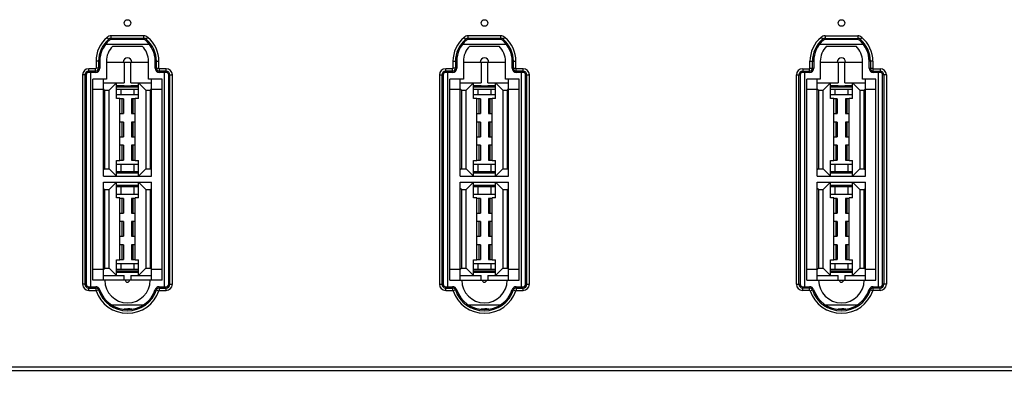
# Model space of a CAD drawing. Header units: millimetres. Extents: x 5740 to 7888, y -1457 to 417.
# Tile 3 of 120: x 5899 to 6017, y -1279 to -1236. Entities that reach past the tile are written whole.
import ezdxf

# ---------------------------------------------------------------- set-up
doc = ezdxf.new("R2010")
doc.units = ezdxf.units.MM
doc.header["$LTSCALE"] = 23.1
doc.header["$PDMODE"] = 3
doc.header["$PDSIZE"] = 0.31
doc.layers.get('0').update_dxf_attribs({"linetype": 'CONTINUOUS'})
doc.layers.get('Defpoints').update_dxf_attribs({"linetype": 'CONTINUOUS'})
doc.styles.get("Standard").update_dxf_attribs({"font": 'arial.ttf'})
doc.dimstyles.new('DIMSTYLE_2$0', dxfattribs={"dimtxt": 2.5, "dimasz": 3, "dimexe": 0.18, "dimexo": 0.0625, "dimgap": 0.09, "dimtad": 1, "dimdec": 0, "dimdsep": 46, "dimtxsty": 'Standard', "dimblk": '_FILLED', "dimcen": 0.09, "dimadec": 0, "dimazin": 0, "dimtp": 0.01, "dimtm": 0.01, "dimtfac": 1, "dimtdec": 0, "dimtofl": 0, "dimtmove": 0, "dimatfit": 3, "dimldrblk": '_FILLED', "dimfxl": 0, "dimtolj": 1, "dimarcsym": 0})

# ---------------------------------------------------------------- blocks, each defined once
blk = doc.blocks.new('_FILLED')
at = {"color": 0, "linetype": 'ByBlock'}
blk.add_solid([(0, 0), (-1, 0.2), (-1, -0.2)], dxfattribs=at)
blk = doc.blocks.new('*D566')
at = {"color": 0, "linetype": 'Continuous', "lineweight": -2}
for p, q in [((5888.17, -1273.92), (5888.17, -1383.35)), ((5919.17, -1319.92), (5919.17, -1383.35)), ((5888.17, -1380.85), (5819.11, -1380.85)), ((5914.17, -1380.85), (5893.17, -1380.85))]:
    blk.add_line(p, q, dxfattribs=at)
at = {"layer": 'Defpoints', "color": 0, "linetype": 'Continuous'}
for p in [(5888.17, -1272.92), (5919.17, -1318.92), (5888.17, -1380.85)]:
    blk.add_point(p, dxfattribs=at)
at = {"color": 0, "linetype": 'Continuous', "lineweight": -2, "xscale": 5, "yscale": 5, "zscale": 5, "rotation": 180}
blk.add_blockref('_FILLED', (5888.17, -1380.85), dxfattribs=at)
at = {"color": 0, "linetype": 'Continuous', "lineweight": -2, "xscale": 5, "yscale": 5, "zscale": 5}
blk.add_blockref('_FILLED', (5919.17, -1380.85), dxfattribs=at)
at = {"color": 0, "linetype": 'Continuous', "insert": (5839.46, -1374.68), "char_height": 7.5, "attachment_point": 5}
blk.add_mtext('\\A1;31(1.22)', dxfattribs=at)

msp = doc.modelspace()

# ---------------------------------------------------------------- linework, layer by layer
at = {"color": 0}
for p, q in [((5909.705, -1238.529), (5909.413, -1238.186)), ((5909.899, -1238.457), (5909.899, -1238.007)), ((5913.843, -1238.007), (5909.899, -1238.007)), ((5913.843, -1238.457), (5913.843, -1238.007)), ((5914.037, -1238.529), (5914.329, -1238.186)), ((5952.705, -1238.529), (5952.413, -1238.186)), ((5952.899, -1238.457), (5952.899, -1238.007)), ((5956.843, -1238.007), (5952.899, -1238.007)), ((5956.843, -1238.457), (5956.843, -1238.007)), ((5957.037, -1238.529), (5957.329, -1238.186)), ((5995.413, -1238.186), (5995.705, -1238.529)), ((5995.899, -1238.007), (5995.899, -1238.457)), ((5995.899, -1238.007), (5999.843, -1238.007)), ((5999.843, -1238.007), (5999.843, -1238.457)), ((6000.329, -1238.186), (6000.037, -1238.529)), ((5909.231, -1239.028), (5914.511, -1239.028)), ((5913.843, -1238.306), (5909.899, -1238.306)), ((5913.843, -1238.457), (5909.899, -1238.457)), ((5910.093, -1239.257), (5913.649, -1239.257)), ((5952.231, -1239.028), (5957.511, -1239.028)), ((5956.843, -1238.306), (5952.899, -1238.306)), ((5956.843, -1238.457), (5952.899, -1238.457)), ((5953.093, -1239.257), (5956.649, -1239.257)), ((5995.231, -1239.028), (6000.511, -1239.028)), ((5995.899, -1238.306), (5999.843, -1238.306)), ((5999.843, -1238.457), (5995.899, -1238.457)), ((5996.093, -1239.257), (5999.649, -1239.257)), ((5908.081, -1241.071), (5908.081, -1241.919)), ((5908.531, -1241.071), (5908.081, -1241.071)), ((5908.38, -1241.071), (5908.38, -1241.919)), ((5908.531, -1241.071), (5908.531, -1241.919)), ((5909.331, -1241.071), (5909.331, -1243.219)), ((5909.331, -1241.162), (5914.411, -1241.162)), ((5911.477, -1241.162), (5911.477, -1243.664)), ((5912.265, -1243.664), (5912.265, -1241.162)), ((5914.411, -1243.219), (5914.411, -1241.071)), ((5915.211, -1241.919), (5915.211, -1241.071)), ((5915.211, -1241.071), (5915.661, -1241.071)), ((5915.362, -1241.919), (5915.362, -1241.071)), ((5915.661, -1241.919), (5915.661, -1241.071)), ((5951.081, -1241.071), (5951.081, -1241.919)), ((5951.081, -1241.071), (5951.531, -1241.071)), ((5951.38, -1241.071), (5951.38, -1241.919)), ((5951.531, -1241.071), (5951.531, -1241.919)), ((5952.331, -1241.071), (5952.331, -1243.219)), ((5952.331, -1241.162), (5957.411, -1241.162)), ((5954.477, -1241.162), (5954.477, -1243.664)), ((5955.265, -1243.664), (5955.265, -1241.162)), ((5957.411, -1243.219), (5957.411, -1241.071)), ((5958.211, -1241.919), (5958.211, -1241.071)), ((5958.211, -1241.071), (5958.661, -1241.071)), ((5958.362, -1241.919), (5958.362, -1241.071)), ((5958.661, -1241.919), (5958.661, -1241.071)), ((5994.081, -1241.919), (5994.081, -1241.071)), ((5994.081, -1241.071), (5994.531, -1241.071)), ((5994.38, -1241.919), (5994.38, -1241.071)), ((5994.531, -1241.071), (5994.531, -1241.919)), ((5995.331, -1241.071), (5995.331, -1243.219)), ((5995.331, -1241.162), (6000.411, -1241.162)), ((5997.477, -1241.162), (5997.477, -1243.664)), ((5998.265, -1243.664), (5998.265, -1241.162)), ((6000.411, -1243.219), (6000.411, -1241.071)), ((6001.211, -1241.919), (6001.211, -1241.071)), ((6001.661, -1241.071), (6001.211, -1241.071)), ((6001.362, -1241.071), (6001.362, -1241.919)), ((6001.661, -1241.071), (6001.661, -1241.919)), ((5906.455, -1242.719), (5906.455, -1267.951)), ((5906.905, -1242.719), (5906.455, -1242.719)), ((5906.754, -1242.719), (5906.754, -1267.951)), ((5906.905, -1242.719), (5906.905, -1267.951)), ((5907.205, -1242.419), (5907.205, -1241.97)), ((5908.031, -1241.97), (5907.205, -1241.97)), ((5908.031, -1242.268), (5907.205, -1242.268)), ((5908.031, -1242.419), (5907.205, -1242.419)), ((5907.451, -1268.251), (5907.451, -1242.419)), ((5908.031, -1242.419), (5908.031, -1241.97)), ((5908.531, -1241.919), (5908.081, -1241.919)), ((5915.211, -1241.919), (5915.661, -1241.919)), ((5915.711, -1242.419), (5915.711, -1241.97)), ((5916.536, -1241.97), (5915.711, -1241.97)), ((5916.536, -1242.268), (5915.711, -1242.268)), ((5916.536, -1242.419), (5915.711, -1242.419)), ((5916.29, -1242.419), (5916.29, -1268.251)), ((5916.536, -1242.419), (5916.536, -1241.97)), ((5916.836, -1267.951), (5916.836, -1242.719)), ((5916.836, -1242.719), (5917.286, -1242.719)), ((5916.988, -1267.951), (5916.988, -1242.719)), ((5917.286, -1267.951), (5917.286, -1242.719)), ((5949.455, -1242.719), (5949.455, -1267.951)), ((5949.455, -1242.719), (5949.905, -1242.719)), ((5949.754, -1242.719), (5949.754, -1267.951)), ((5949.905, -1242.719), (5949.905, -1267.951)), ((5950.205, -1242.419), (5950.205, -1241.97)), ((5951.031, -1241.97), (5950.205, -1241.97)), ((5951.031, -1242.268), (5950.205, -1242.268)), ((5951.031, -1242.419), (5950.205, -1242.419)), ((5950.451, -1268.251), (5950.451, -1242.419)), ((5951.031, -1242.419), (5951.031, -1241.97)), ((5951.531, -1241.919), (5951.081, -1241.919)), ((5958.211, -1241.919), (5958.661, -1241.919)), ((5958.711, -1242.419), (5958.711, -1241.97)), ((5959.536, -1241.97), (5958.711, -1241.97)), ((5959.536, -1242.268), (5958.711, -1242.268)), ((5959.536, -1242.419), (5958.711, -1242.419)), ((5959.29, -1242.419), (5959.29, -1268.251)), ((5959.536, -1242.419), (5959.536, -1241.97)), ((5959.836, -1267.951), (5959.836, -1242.719)), ((5959.836, -1242.719), (5960.286, -1242.719)), ((5959.988, -1267.951), (5959.988, -1242.719)), ((5960.286, -1267.951), (5960.286, -1242.719)), ((5992.455, -1267.951), (5992.455, -1242.719)), ((5992.455, -1242.719), (5992.905, -1242.719)), ((5992.754, -1267.951), (5992.754, -1242.719)), ((5992.905, -1242.719), (5992.905, -1267.951)), ((5993.205, -1241.97), (5993.205, -1242.419)), ((5993.205, -1241.97), (5994.031, -1241.97)), ((5993.205, -1242.268), (5994.031, -1242.268)), ((5994.031, -1242.419), (5993.205, -1242.419)), ((5993.451, -1268.251), (5993.451, -1242.419)), ((5994.031, -1242.419), (5994.031, -1241.97)), ((5994.081, -1241.919), (5994.531, -1241.919)), ((6001.211, -1241.919), (6001.661, -1241.919)), ((6001.711, -1242.419), (6001.711, -1241.97)), ((6001.711, -1241.97), (6002.536, -1241.97)), ((6001.711, -1242.268), (6002.536, -1242.268)), ((6002.536, -1242.419), (6001.711, -1242.419)), ((6002.29, -1242.419), (6002.29, -1268.251)), ((6002.536, -1241.97), (6002.536, -1242.419)), ((6002.836, -1267.951), (6002.836, -1242.719)), ((6003.286, -1242.719), (6002.836, -1242.719)), ((6002.988, -1242.719), (6002.988, -1267.951)), ((6003.286, -1242.719), (6003.286, -1267.951)), ((5907.705, -1267.451), (5907.705, -1243.219)), ((5909.331, -1243.219), (5907.705, -1243.219)), ((5908.963, -1254.916), (5908.963, -1243.219)), ((5908.963, -1243.664), (5911.477, -1243.664)), ((5910.55, -1243.664), (5909.661, -1244.553)), ((5910.55, -1245.544), (5910.55, -1243.664)), ((5910.55, -1244.009), (5911.477, -1244.009)), ((5910.55, -1244.159), (5913.192, -1244.159)), ((5911.477, -1244.083), (5911.477, -1244.009)), ((5912.265, -1244.083), (5911.477, -1244.083)), ((5912.265, -1243.664), (5914.779, -1243.664)), ((5912.265, -1244.009), (5912.265, -1244.083)), ((5912.265, -1244.009), (5913.192, -1244.009)), ((5913.192, -1245.544), (5913.192, -1243.664)), ((5914.081, -1244.553), (5913.192, -1243.664)), ((5916.036, -1243.219), (5914.411, -1243.219)), ((5914.779, -1254.916), (5914.779, -1243.219)), ((5916.036, -1267.451), (5916.036, -1243.219)), ((5950.705, -1267.451), (5950.705, -1243.219)), ((5952.331, -1243.219), (5950.705, -1243.219)), ((5951.963, -1254.916), (5951.963, -1243.219)), ((5951.963, -1243.664), (5954.477, -1243.664)), ((5953.55, -1243.664), (5952.661, -1244.553)), ((5953.55, -1245.544), (5953.55, -1243.664)), ((5953.55, -1244.009), (5954.477, -1244.009)), ((5953.55, -1244.159), (5956.192, -1244.159)), ((5954.477, -1244.083), (5954.477, -1244.009)), ((5955.265, -1244.083), (5954.477, -1244.083)), ((5955.265, -1243.664), (5957.779, -1243.664)), ((5955.265, -1244.009), (5955.265, -1244.083)), ((5955.265, -1244.009), (5956.192, -1244.009)), ((5956.192, -1245.544), (5956.192, -1243.664)), ((5957.081, -1244.553), (5956.192, -1243.664)), ((5959.036, -1243.219), (5957.411, -1243.219)), ((5957.779, -1254.916), (5957.779, -1243.219)), ((5959.036, -1267.451), (5959.036, -1243.219)), ((5993.705, -1267.451), (5993.705, -1243.219)), ((5995.331, -1243.219), (5993.705, -1243.219)), ((5994.963, -1254.916), (5994.963, -1243.219)), ((5994.963, -1243.664), (5997.477, -1243.664)), ((5996.55, -1243.664), (5995.661, -1244.553)), ((5996.55, -1245.544), (5996.55, -1243.664)), ((5996.55, -1244.009), (5997.477, -1244.009)), ((5996.55, -1244.159), (5999.192, -1244.159)), ((5997.477, -1244.083), (5997.477, -1244.009)), ((5998.265, -1244.083), (5997.477, -1244.083)), ((5998.265, -1243.664), (6000.779, -1243.664)), ((5998.265, -1244.009), (5998.265, -1244.083)), ((5998.265, -1244.009), (5999.192, -1244.009)), ((5999.192, -1245.544), (5999.192, -1243.664)), ((6000.081, -1244.553), (5999.192, -1243.664)), ((6002.036, -1243.219), (6000.411, -1243.219)), ((6000.779, -1254.916), (6000.779, -1243.219)), ((6002.036, -1267.451), (6002.036, -1243.219)), ((5908.963, -1244.489), (5907.705, -1244.489)), ((5909.112, -1244.553), (5908.963, -1244.403)), ((5909.112, -1244.553), (5909.112, -1254.027)), ((5909.112, -1244.553), (5909.661, -1244.553)), ((5909.661, -1254.027), (5909.661, -1244.553)), ((5913.192, -1244.489), (5910.55, -1244.489)), ((5910.55, -1245.089), (5913.192, -1245.089)), ((5911.068, -1244.489), (5911.068, -1245.089)), ((5912.674, -1245.089), (5912.674, -1244.489)), ((5914.081, -1244.553), (5914.081, -1254.027)), ((5914.081, -1244.553), (5914.629, -1244.553)), ((5914.629, -1244.553), (5914.779, -1244.403)), ((5914.629, -1254.027), (5914.629, -1244.553)), ((5916.036, -1244.489), (5914.779, -1244.489)), ((5951.963, -1244.489), (5950.705, -1244.489)), ((5952.112, -1244.553), (5951.963, -1244.403)), ((5952.112, -1244.553), (5952.112, -1254.027)), ((5952.112, -1244.553), (5952.661, -1244.553)), ((5952.661, -1254.027), (5952.661, -1244.553)), ((5956.192, -1244.489), (5953.55, -1244.489)), ((5953.55, -1245.089), (5956.192, -1245.089)), ((5954.068, -1244.489), (5954.068, -1245.089)), ((5955.674, -1245.089), (5955.674, -1244.489)), ((5957.081, -1244.553), (5957.081, -1254.027)), ((5957.081, -1244.553), (5957.629, -1244.553)), ((5957.629, -1244.553), (5957.779, -1244.403)), ((5957.629, -1254.027), (5957.629, -1244.553)), ((5959.036, -1244.489), (5957.779, -1244.489)), ((5994.963, -1244.489), (5993.705, -1244.489)), ((5995.112, -1244.553), (5994.963, -1244.403)), ((5995.112, -1244.553), (5995.112, -1254.027)), ((5995.112, -1244.553), (5995.661, -1244.553)), ((5995.661, -1254.027), (5995.661, -1244.553)), ((5999.192, -1244.489), (5996.55, -1244.489)), ((5996.55, -1245.089), (5999.192, -1245.089)), ((5997.068, -1244.489), (5997.068, -1245.089)), ((5998.674, -1245.089), (5998.674, -1244.489)), ((6000.081, -1244.553), (6000.081, -1254.027)), ((6000.081, -1244.553), (6000.629, -1244.553)), ((6000.629, -1244.553), (6000.779, -1244.403)), ((6000.629, -1254.027), (6000.629, -1244.553)), ((6002.036, -1244.489), (6000.779, -1244.489)), ((5910.956, -1245.544), (5910.55, -1245.544)), ((5910.956, -1253.037), (5910.956, -1245.544)), ((5911.376, -1245.607), (5910.956, -1245.607)), ((5911.22, -1247.385), (5911.22, -1245.607)), ((5911.376, -1245.607), (5911.376, -1247.385)), ((5912.366, -1245.607), (5912.366, -1247.385)), ((5912.785, -1245.607), (5912.366, -1245.607)), ((5912.522, -1245.607), (5912.522, -1247.385)), ((5912.785, -1253.037), (5912.785, -1245.544)), ((5913.192, -1245.544), (5912.785, -1245.544)), ((5953.956, -1245.544), (5953.55, -1245.544)), ((5953.956, -1253.037), (5953.956, -1245.544)), ((5954.376, -1245.607), (5953.956, -1245.607)), ((5954.22, -1247.385), (5954.22, -1245.607)), ((5954.376, -1245.607), (5954.376, -1247.385)), ((5955.366, -1245.607), (5955.366, -1247.385)), ((5955.785, -1245.607), (5955.366, -1245.607)), ((5955.522, -1245.607), (5955.522, -1247.385)), ((5955.785, -1253.037), (5955.785, -1245.544)), ((5956.192, -1245.544), (5955.785, -1245.544)), ((5996.956, -1245.544), (5996.55, -1245.544)), ((5996.956, -1253.037), (5996.956, -1245.544)), ((5997.376, -1245.607), (5996.956, -1245.607)), ((5997.22, -1247.385), (5997.22, -1245.607)), ((5997.376, -1245.607), (5997.376, -1247.385)), ((5998.366, -1245.607), (5998.366, -1247.385)), ((5998.785, -1245.607), (5998.366, -1245.607)), ((5998.522, -1245.607), (5998.522, -1247.385)), ((5998.785, -1253.037), (5998.785, -1245.544)), ((5999.192, -1245.544), (5998.785, -1245.544)), ((5910.956, -1247.385), (5911.376, -1247.385)), ((5912.366, -1247.385), (5912.785, -1247.385)), ((5953.956, -1247.385), (5954.376, -1247.385)), ((5955.366, -1247.385), (5955.785, -1247.385)), ((5996.956, -1247.385), (5997.376, -1247.385)), ((5998.366, -1247.385), (5998.785, -1247.385)), ((5911.376, -1248.401), (5910.956, -1248.401)), ((5911.22, -1250.179), (5911.22, -1248.401)), ((5911.376, -1248.401), (5911.376, -1250.179)), ((5912.366, -1248.401), (5912.366, -1250.179)), ((5912.785, -1248.401), (5912.366, -1248.401)), ((5912.522, -1248.401), (5912.522, -1250.179)), ((5954.376, -1248.401), (5953.956, -1248.401)), ((5954.22, -1250.179), (5954.22, -1248.401)), ((5954.376, -1248.401), (5954.376, -1250.179)), ((5955.366, -1248.401), (5955.366, -1250.179)), ((5955.785, -1248.401), (5955.366, -1248.401)), ((5955.522, -1248.401), (5955.522, -1250.179)), ((5997.376, -1248.401), (5996.956, -1248.401)), ((5997.22, -1250.179), (5997.22, -1248.401)), ((5997.376, -1248.401), (5997.376, -1250.179)), ((5998.366, -1248.401), (5998.366, -1250.179)), ((5998.785, -1248.401), (5998.366, -1248.401)), ((5998.522, -1248.401), (5998.522, -1250.179)), ((5910.956, -1250.179), (5911.376, -1250.179)), ((5911.376, -1251.195), (5910.956, -1251.195)), ((5911.22, -1252.973), (5911.22, -1251.195)), ((5911.376, -1251.195), (5911.376, -1252.973)), ((5912.366, -1250.179), (5912.785, -1250.179)), ((5912.366, -1251.195), (5912.366, -1252.973)), ((5912.785, -1251.195), (5912.366, -1251.195)), ((5912.522, -1251.195), (5912.522, -1252.973)), ((5953.956, -1250.179), (5954.376, -1250.179)), ((5954.376, -1251.195), (5953.956, -1251.195)), ((5954.22, -1252.973), (5954.22, -1251.195)), ((5954.376, -1251.195), (5954.376, -1252.973)), ((5955.366, -1250.179), (5955.785, -1250.179)), ((5955.366, -1251.195), (5955.366, -1252.973)), ((5955.785, -1251.195), (5955.366, -1251.195)), ((5955.522, -1251.195), (5955.522, -1252.973)), ((5996.956, -1250.179), (5997.376, -1250.179)), ((5997.376, -1251.195), (5996.956, -1251.195)), ((5997.22, -1252.973), (5997.22, -1251.195)), ((5997.376, -1251.195), (5997.376, -1252.973)), ((5998.366, -1250.179), (5998.785, -1250.179)), ((5998.366, -1251.195), (5998.366, -1252.973)), ((5998.785, -1251.195), (5998.366, -1251.195)), ((5998.522, -1251.195), (5998.522, -1252.973)), ((5910.55, -1254.916), (5910.55, -1253.037)), ((5910.55, -1253.037), (5910.956, -1253.037)), ((5910.55, -1253.466), (5913.192, -1253.466)), ((5910.956, -1252.973), (5911.376, -1252.973)), ((5911.068, -1253.466), (5911.068, -1254.395)), ((5912.366, -1252.973), (5912.785, -1252.973)), ((5912.674, -1254.395), (5912.674, -1253.466)), ((5912.785, -1253.037), (5913.192, -1253.037)), ((5913.192, -1254.916), (5913.192, -1253.037)), ((5953.55, -1254.916), (5953.55, -1253.037)), ((5953.55, -1253.037), (5953.956, -1253.037)), ((5953.55, -1253.466), (5956.192, -1253.466)), ((5953.956, -1252.973), (5954.376, -1252.973)), ((5954.068, -1253.466), (5954.068, -1254.395)), ((5955.366, -1252.973), (5955.785, -1252.973)), ((5955.674, -1254.395), (5955.674, -1253.466)), ((5955.785, -1253.037), (5956.192, -1253.037)), ((5956.192, -1254.916), (5956.192, -1253.037)), ((5996.55, -1254.916), (5996.55, -1253.037)), ((5996.55, -1253.037), (5996.956, -1253.037)), ((5996.55, -1253.466), (5999.192, -1253.466)), ((5996.956, -1252.973), (5997.376, -1252.973)), ((5997.068, -1253.466), (5997.068, -1254.395)), ((5998.366, -1252.973), (5998.785, -1252.973)), ((5998.674, -1254.395), (5998.674, -1253.466)), ((5998.785, -1253.037), (5999.192, -1253.037)), ((5999.192, -1254.916), (5999.192, -1253.037)), ((5909.112, -1254.027), (5908.963, -1254.177)), ((5909.112, -1254.027), (5909.661, -1254.027)), ((5909.661, -1254.027), (5910.55, -1254.916)), ((5913.192, -1254.395), (5910.55, -1254.395)), ((5913.192, -1254.545), (5910.55, -1254.545)), ((5913.192, -1254.916), (5914.081, -1254.027)), ((5914.081, -1254.027), (5914.629, -1254.027)), ((5914.629, -1254.027), (5914.779, -1254.177)), ((5952.112, -1254.027), (5951.963, -1254.177)), ((5952.112, -1254.027), (5952.661, -1254.027)), ((5952.661, -1254.027), (5953.55, -1254.916)), ((5956.192, -1254.395), (5953.55, -1254.395)), ((5956.192, -1254.545), (5953.55, -1254.545)), ((5956.192, -1254.916), (5957.081, -1254.027)), ((5957.081, -1254.027), (5957.629, -1254.027)), ((5957.629, -1254.027), (5957.779, -1254.177)), ((5995.112, -1254.027), (5994.963, -1254.177)), ((5995.112, -1254.027), (5995.661, -1254.027)), ((5995.661, -1254.027), (5996.55, -1254.916)), ((5999.192, -1254.395), (5996.55, -1254.395)), ((5999.192, -1254.545), (5996.55, -1254.545)), ((5999.192, -1254.916), (6000.081, -1254.027)), ((6000.081, -1254.027), (6000.629, -1254.027)), ((6000.629, -1254.027), (6000.779, -1254.177)), ((5908.963, -1254.916), (5914.779, -1254.916)), ((5908.963, -1267.451), (5908.963, -1255.653)), ((5908.963, -1255.653), (5914.779, -1255.653)), ((5910.55, -1255.653), (5909.661, -1256.542)), ((5910.55, -1257.532), (5910.55, -1255.653)), ((5910.55, -1255.998), (5913.192, -1255.998)), ((5913.192, -1257.532), (5913.192, -1255.653)), ((5914.081, -1256.542), (5913.192, -1255.653)), ((5914.779, -1267.451), (5914.779, -1255.653)), ((5951.963, -1254.916), (5957.779, -1254.916)), ((5951.963, -1267.451), (5951.963, -1255.653)), ((5951.963, -1255.653), (5957.779, -1255.653)), ((5953.55, -1255.653), (5952.661, -1256.542)), ((5953.55, -1257.532), (5953.55, -1255.653)), ((5953.55, -1255.998), (5956.192, -1255.998)), ((5956.192, -1257.532), (5956.192, -1255.653)), ((5957.081, -1256.542), (5956.192, -1255.653)), ((5957.779, -1267.451), (5957.779, -1255.653)), ((5994.963, -1254.916), (6000.779, -1254.916)), ((5994.963, -1267.451), (5994.963, -1255.653)), ((5994.963, -1255.653), (6000.779, -1255.653)), ((5996.55, -1255.653), (5995.661, -1256.542)), ((5996.55, -1257.532), (5996.55, -1255.653)), ((5996.55, -1255.998), (5999.192, -1255.998)), ((5999.192, -1257.532), (5999.192, -1255.653)), ((6000.081, -1256.542), (5999.192, -1255.653)), ((6000.779, -1267.451), (6000.779, -1255.653)), ((5909.112, -1256.542), (5908.963, -1256.392)), ((5909.112, -1256.542), (5909.112, -1266.016)), ((5909.112, -1256.542), (5909.661, -1256.542)), ((5909.661, -1266.016), (5909.661, -1256.542)), ((5910.55, -1256.148), (5913.192, -1256.148)), ((5910.55, -1257.078), (5913.192, -1257.078)), ((5911.068, -1256.148), (5911.068, -1257.078)), ((5912.674, -1257.078), (5912.674, -1256.148)), ((5914.081, -1256.542), (5914.081, -1266.016)), ((5914.081, -1256.542), (5914.629, -1256.542)), ((5914.629, -1256.542), (5914.779, -1256.392)), ((5914.629, -1266.016), (5914.629, -1256.542)), ((5952.112, -1256.542), (5951.963, -1256.392)), ((5952.112, -1256.542), (5952.112, -1266.016)), ((5952.112, -1256.542), (5952.661, -1256.542)), ((5952.661, -1266.016), (5952.661, -1256.542)), ((5953.55, -1256.148), (5956.192, -1256.148)), ((5953.55, -1257.078), (5956.192, -1257.078)), ((5954.068, -1256.148), (5954.068, -1257.078)), ((5955.674, -1257.078), (5955.674, -1256.148)), ((5957.081, -1256.542), (5957.081, -1266.016)), ((5957.081, -1256.542), (5957.629, -1256.542)), ((5957.629, -1256.542), (5957.779, -1256.392)), ((5957.629, -1266.016), (5957.629, -1256.542)), ((5995.112, -1256.542), (5994.963, -1256.392)), ((5995.112, -1256.542), (5995.112, -1266.016)), ((5995.112, -1256.542), (5995.661, -1256.542)), ((5995.661, -1266.016), (5995.661, -1256.542)), ((5996.55, -1256.148), (5999.192, -1256.148)), ((5996.55, -1257.078), (5999.192, -1257.078)), ((5997.068, -1256.148), (5997.068, -1257.078)), ((5998.674, -1257.078), (5998.674, -1256.148)), ((6000.081, -1256.542), (6000.081, -1266.016)), ((6000.081, -1256.542), (6000.629, -1256.542)), ((6000.629, -1256.542), (6000.779, -1256.392)), ((6000.629, -1266.016), (6000.629, -1256.542)), ((5910.956, -1257.532), (5910.55, -1257.532)), ((5910.956, -1265.025), (5910.956, -1257.532)), ((5911.376, -1257.596), (5910.956, -1257.596)), ((5911.22, -1259.374), (5911.22, -1257.596)), ((5911.376, -1257.596), (5911.376, -1259.374)), ((5912.366, -1257.596), (5912.366, -1259.374)), ((5912.785, -1257.596), (5912.366, -1257.596)), ((5912.522, -1257.596), (5912.522, -1259.374)), ((5912.785, -1265.025), (5912.785, -1257.532)), ((5913.192, -1257.532), (5912.785, -1257.532)), ((5953.956, -1257.532), (5953.55, -1257.532)), ((5953.956, -1265.025), (5953.956, -1257.532)), ((5954.376, -1257.596), (5953.956, -1257.596)), ((5954.22, -1259.374), (5954.22, -1257.596)), ((5954.376, -1257.596), (5954.376, -1259.374)), ((5955.366, -1257.596), (5955.366, -1259.374)), ((5955.785, -1257.596), (5955.366, -1257.596)), ((5955.522, -1257.596), (5955.522, -1259.374)), ((5955.785, -1265.025), (5955.785, -1257.532)), ((5956.192, -1257.532), (5955.785, -1257.532)), ((5996.956, -1257.532), (5996.55, -1257.532)), ((5996.956, -1265.025), (5996.956, -1257.532)), ((5997.376, -1257.596), (5996.956, -1257.596)), ((5997.22, -1259.374), (5997.22, -1257.596)), ((5997.376, -1257.596), (5997.376, -1259.374)), ((5998.366, -1257.596), (5998.366, -1259.374)), ((5998.785, -1257.596), (5998.366, -1257.596)), ((5998.522, -1257.596), (5998.522, -1259.374)), ((5998.785, -1265.025), (5998.785, -1257.532)), ((5999.192, -1257.532), (5998.785, -1257.532)), ((5910.956, -1259.374), (5911.376, -1259.374)), ((5912.366, -1259.374), (5912.785, -1259.374)), ((5953.956, -1259.374), (5954.376, -1259.374)), ((5955.366, -1259.374), (5955.785, -1259.374)), ((5996.956, -1259.374), (5997.376, -1259.374)), ((5998.366, -1259.374), (5998.785, -1259.374)), ((5911.376, -1260.39), (5910.956, -1260.39)), ((5911.22, -1262.168), (5911.22, -1260.39)), ((5911.376, -1260.39), (5911.376, -1262.168)), ((5912.366, -1260.39), (5912.366, -1262.168)), ((5912.785, -1260.39), (5912.366, -1260.39)), ((5912.522, -1260.39), (5912.522, -1262.168)), ((5954.376, -1260.39), (5953.956, -1260.39)), ((5954.22, -1262.168), (5954.22, -1260.39)), ((5954.376, -1260.39), (5954.376, -1262.168)), ((5955.366, -1260.39), (5955.366, -1262.168)), ((5955.785, -1260.39), (5955.366, -1260.39)), ((5955.522, -1260.39), (5955.522, -1262.168)), ((5997.376, -1260.39), (5996.956, -1260.39)), ((5997.22, -1262.168), (5997.22, -1260.39)), ((5997.376, -1260.39), (5997.376, -1262.168)), ((5998.366, -1260.39), (5998.366, -1262.168)), ((5998.785, -1260.39), (5998.366, -1260.39)), ((5998.522, -1260.39), (5998.522, -1262.168)), ((5910.956, -1262.168), (5911.376, -1262.168)), ((5912.366, -1262.168), (5912.785, -1262.168)), ((5953.956, -1262.168), (5954.376, -1262.168)), ((5955.366, -1262.168), (5955.785, -1262.168)), ((5996.956, -1262.168), (5997.376, -1262.168)), ((5998.366, -1262.168), (5998.785, -1262.168)), ((5911.376, -1263.184), (5910.956, -1263.184)), ((5911.22, -1264.962), (5911.22, -1263.184)), ((5911.376, -1263.184), (5911.376, -1264.962)), ((5912.366, -1263.184), (5912.366, -1264.962)), ((5912.785, -1263.184), (5912.366, -1263.184)), ((5912.522, -1263.184), (5912.522, -1264.962)), ((5954.376, -1263.184), (5953.956, -1263.184)), ((5954.22, -1264.962), (5954.22, -1263.184)), ((5954.376, -1263.184), (5954.376, -1264.962)), ((5955.366, -1263.184), (5955.366, -1264.962)), ((5955.785, -1263.184), (5955.366, -1263.184)), ((5955.522, -1263.184), (5955.522, -1264.962)), ((5997.376, -1263.184), (5996.956, -1263.184)), ((5997.22, -1264.962), (5997.22, -1263.184)), ((5997.376, -1263.184), (5997.376, -1264.962)), ((5998.366, -1263.184), (5998.366, -1264.962)), ((5998.785, -1263.184), (5998.366, -1263.184)), ((5998.522, -1263.184), (5998.522, -1264.962)), ((5910.55, -1266.905), (5910.55, -1265.025)), ((5910.55, -1265.025), (5910.956, -1265.025)), ((5910.55, -1265.455), (5913.192, -1265.455)), ((5910.956, -1264.962), (5911.376, -1264.962)), ((5911.068, -1265.455), (5911.068, -1266.181)), ((5912.366, -1264.962), (5912.785, -1264.962)), ((5912.674, -1266.181), (5912.674, -1265.455)), ((5912.785, -1265.025), (5913.192, -1265.025)), ((5913.192, -1266.905), (5913.192, -1265.025)), ((5953.55, -1266.905), (5953.55, -1265.025)), ((5953.55, -1265.025), (5953.956, -1265.025)), ((5953.55, -1265.455), (5956.192, -1265.455)), ((5953.956, -1264.962), (5954.376, -1264.962)), ((5954.068, -1265.455), (5954.068, -1266.181)), ((5955.366, -1264.962), (5955.785, -1264.962)), ((5955.674, -1266.181), (5955.674, -1265.455)), ((5955.785, -1265.025), (5956.192, -1265.025)), ((5956.192, -1266.905), (5956.192, -1265.025)), ((5996.55, -1266.905), (5996.55, -1265.025)), ((5996.55, -1265.025), (5996.956, -1265.025)), ((5996.55, -1265.455), (5999.192, -1265.455)), ((5996.956, -1264.962), (5997.376, -1264.962)), ((5997.068, -1265.455), (5997.068, -1266.181)), ((5998.366, -1264.962), (5998.785, -1264.962)), ((5998.674, -1266.181), (5998.674, -1265.455)), ((5998.785, -1265.025), (5999.192, -1265.025)), ((5999.192, -1266.905), (5999.192, -1265.025)), ((5908.963, -1266.181), (5907.705, -1266.181)), ((5909.112, -1266.016), (5908.963, -1266.166)), ((5909.112, -1266.016), (5909.661, -1266.016)), ((5909.661, -1266.016), (5910.55, -1266.905)), ((5913.192, -1266.181), (5910.55, -1266.181)), ((5913.192, -1266.384), (5910.55, -1266.384)), ((5913.192, -1266.534), (5910.55, -1266.534)), ((5913.192, -1266.905), (5914.081, -1266.016)), ((5914.081, -1266.016), (5914.629, -1266.016)), ((5914.629, -1266.016), (5914.779, -1266.166)), ((5916.036, -1266.181), (5914.779, -1266.181)), ((5951.963, -1266.181), (5950.705, -1266.181)), ((5952.112, -1266.016), (5951.963, -1266.166)), ((5952.112, -1266.016), (5952.661, -1266.016)), ((5952.661, -1266.016), (5953.55, -1266.905)), ((5956.192, -1266.181), (5953.55, -1266.181)), ((5956.192, -1266.384), (5953.55, -1266.384)), ((5956.192, -1266.534), (5953.55, -1266.534)), ((5956.192, -1266.905), (5957.081, -1266.016)), ((5957.081, -1266.016), (5957.629, -1266.016)), ((5957.629, -1266.016), (5957.779, -1266.166)), ((5959.036, -1266.181), (5957.779, -1266.181)), ((5994.963, -1266.181), (5993.705, -1266.181)), ((5995.112, -1266.016), (5994.963, -1266.166)), ((5995.112, -1266.016), (5995.661, -1266.016)), ((5995.661, -1266.016), (5996.55, -1266.905)), ((5999.192, -1266.181), (5996.55, -1266.181)), ((5999.192, -1266.384), (5996.55, -1266.384)), ((5999.192, -1266.534), (5996.55, -1266.534)), ((5999.192, -1266.905), (6000.081, -1266.016)), ((6000.081, -1266.016), (6000.629, -1266.016)), ((6000.629, -1266.016), (6000.779, -1266.166)), ((6002.036, -1266.181), (6000.779, -1266.181)), ((5916.036, -1267.451), (5907.705, -1267.451)), ((5908.963, -1266.905), (5911.477, -1266.905)), ((5911.477, -1267.451), (5911.477, -1266.905)), ((5912.265, -1266.905), (5912.265, -1267.451)), ((5912.265, -1266.905), (5914.779, -1266.905)), ((5950.705, -1267.451), (5959.036, -1267.451)), ((5951.963, -1266.905), (5954.477, -1266.905)), ((5954.477, -1267.451), (5954.477, -1266.905)), ((5955.265, -1266.905), (5955.265, -1267.451)), ((5955.265, -1266.905), (5957.779, -1266.905)), ((5993.705, -1267.451), (6002.036, -1267.451)), ((5994.963, -1266.905), (5997.477, -1266.905)), ((5997.477, -1267.451), (5997.477, -1266.905)), ((5998.265, -1266.905), (5998.265, -1267.451)), ((5998.265, -1266.905), (6000.779, -1266.905)), ((5906.905, -1267.951), (5906.455, -1267.951)), ((5907.205, -1268.701), (5907.205, -1268.251)), ((5907.205, -1268.251), (5908.042, -1268.251)), ((5907.205, -1268.402), (5908.042, -1268.402)), ((5907.205, -1268.701), (5908.042, -1268.701)), ((5908.042, -1268.251), (5908.042, -1268.701)), ((5908.516, -1268.59), (5908.09, -1268.735)), ((5915.226, -1268.59), (5915.652, -1268.735)), ((5915.699, -1268.251), (5915.699, -1268.701)), ((5915.699, -1268.251), (5916.536, -1268.251)), ((5915.699, -1268.402), (5916.536, -1268.402)), ((5915.699, -1268.701), (5916.536, -1268.701)), ((5916.536, -1268.701), (5916.536, -1268.251)), ((5916.836, -1267.951), (5917.286, -1267.951)), ((5949.455, -1267.951), (5949.905, -1267.951)), ((5950.205, -1268.701), (5950.205, -1268.251)), ((5950.205, -1268.251), (5951.042, -1268.251)), ((5950.205, -1268.402), (5951.042, -1268.402)), ((5950.205, -1268.701), (5951.042, -1268.701)), ((5951.042, -1268.251), (5951.042, -1268.701)), ((5951.516, -1268.59), (5951.09, -1268.735)), ((5958.226, -1268.59), (5958.652, -1268.735)), ((5958.699, -1268.251), (5958.699, -1268.701)), ((5958.699, -1268.251), (5959.536, -1268.251)), ((5958.699, -1268.402), (5959.536, -1268.402)), ((5958.699, -1268.701), (5959.536, -1268.701)), ((5959.536, -1268.701), (5959.536, -1268.251)), ((5959.836, -1267.951), (5960.286, -1267.951)), ((5992.455, -1267.951), (5992.905, -1267.951)), ((5993.205, -1268.701), (5993.205, -1268.251)), ((5993.205, -1268.251), (5994.042, -1268.251)), ((5994.042, -1268.402), (5993.205, -1268.402)), ((5994.042, -1268.701), (5993.205, -1268.701)), ((5994.042, -1268.701), (5994.042, -1268.251)), ((5994.09, -1268.735), (5994.516, -1268.59)), ((6001.652, -1268.735), (6001.226, -1268.59)), ((6001.699, -1268.701), (6001.699, -1268.251)), ((6001.699, -1268.251), (6002.536, -1268.251)), ((6002.536, -1268.402), (6001.699, -1268.402)), ((6002.536, -1268.701), (6001.699, -1268.701)), ((6002.536, -1268.701), (6002.536, -1268.251)), ((6003.286, -1267.951), (6002.836, -1267.951)), ((5913.712, -1270.474), (5910.03, -1270.474)), ((5956.712, -1270.474), (5953.03, -1270.474)), ((5999.712, -1270.474), (5996.03, -1270.474)), ((5892.317, -1278.34), (6142.025, -1278.34)), ((5892.671, -1277.899), (6141.67, -1277.899))]:
    msp.add_line(p, q, dxfattribs=at)
for centre in [(5911.871, -1236.457), (5954.871, -1236.457), (5997.871, -1236.457)]:
    msp.add_circle(centre, 0.4, dxfattribs=at)
for centre, radius, start, end in [((5911.871, -1241.071), 3.79, 130.43354, 180), ((5909.899, -1238.757), 0.75, 90, 130.43354), ((5913.843, -1238.757), 0.75, 49.56646, 90), ((5911.871, -1241.071), 3.79, 0, 49.56646), ((5954.871, -1241.071), 3.79, 130.43354, 180), ((5952.899, -1238.757), 0.75, 90, 130.43354), ((5956.843, -1238.757), 0.75, 49.56646, 90), ((5954.871, -1241.071), 3.79, 0, 49.56646), ((5997.871, -1241.071), 3.79, 130.43354, 180), ((5995.899, -1238.757), 0.75, 90, 130.43354), ((5999.843, -1238.757), 0.75, 49.56646, 90), ((5997.871, -1241.071), 3.79, 0, 49.56646), ((5911.871, -1241.071), 3.491, 130.43354, 180), ((5911.871, -1241.071), 3.34, 130.43354, 180), ((5911.871, -1241.071), 2.54, 134.427, 180), ((5909.899, -1238.757), 0.451, 90, 130.43354), ((5909.899, -1238.757), 0.3, 90, 130.43354), ((5911.871, -1241.071), 2.54, 0, 45.573), ((5913.843, -1238.757), 0.451, 49.56646, 90), ((5913.843, -1238.757), 0.3, 49.56646, 90), ((5911.871, -1241.071), 3.34, 0, 49.56646), ((5911.871, -1241.071), 3.491, 0, 49.56646), ((5954.871, -1241.071), 3.491, 130.43354, 180), ((5954.871, -1241.071), 3.34, 130.43354, 180), ((5954.871, -1241.071), 2.54, 134.427, 180), ((5952.899, -1238.757), 0.451, 90, 130.43354), ((5952.899, -1238.757), 0.3, 90, 130.43354), ((5954.871, -1241.071), 2.54, 0, 45.573), ((5956.843, -1238.757), 0.451, 49.56646, 90), ((5956.843, -1238.757), 0.3, 49.56646, 90), ((5954.871, -1241.071), 3.34, 0, 49.56646), ((5954.871, -1241.071), 3.491, 0, 49.56646), ((5997.871, -1241.071), 3.491, 130.43354, 180), ((5997.871, -1241.071), 3.34, 130.43354, 180), ((5997.871, -1241.071), 2.54, 134.427, 180), ((5995.899, -1238.757), 0.451, 90, 130.43354), ((5995.899, -1238.757), 0.3, 90, 130.43354), ((5997.871, -1241.071), 2.54, 0, 45.573), ((5999.843, -1238.757), 0.451, 49.56646, 90), ((5999.843, -1238.757), 0.3, 49.56646, 90), ((5997.871, -1241.071), 3.34, 0, 49.56646), ((5997.871, -1241.071), 3.491, 0, 49.56646), ((5911.871, -1241.162), 0.508, 0, 180), ((5954.871, -1241.162), 0.508, 0, 180), ((5997.871, -1241.162), 0.508, 0, 180), ((5907.205, -1242.719), 0.75, 90, 180), ((5907.205, -1242.719), 0.451, 90, 180), ((5907.205, -1242.719), 0.3, 90, 180), ((5908.031, -1241.919), 0.5, 270, 0), ((5908.031, -1241.919), 0.349, 270, 0), ((5908.031, -1241.919), 0.0501, 270, 0), ((5915.711, -1241.919), 0.5, 180, 270), ((5915.711, -1241.919), 0.349, 180, 270), ((5915.711, -1241.919), 0.0501, 180, 270), ((5916.536, -1242.719), 0.75, 0, 90), ((5916.536, -1242.719), 0.451, 0, 90), ((5916.536, -1242.719), 0.3, 0, 90), ((5950.205, -1242.719), 0.75, 90, 180), ((5950.205, -1242.719), 0.451, 90, 180), ((5950.205, -1242.719), 0.3, 90, 180), ((5951.031, -1241.919), 0.5, 270, 0), ((5951.031, -1241.919), 0.349, 270, 0), ((5951.031, -1241.919), 0.0501, 270, 0), ((5958.711, -1241.919), 0.5, 180, 270), ((5958.711, -1241.919), 0.349, 180, 270), ((5958.711, -1241.919), 0.0501, 180, 270), ((5959.536, -1242.719), 0.75, 0, 90), ((5959.536, -1242.719), 0.451, 0, 90), ((5959.536, -1242.719), 0.3, 0, 90), ((5993.205, -1242.719), 0.75, 90, 180), ((5993.205, -1242.719), 0.451, 90, 180), ((5993.205, -1242.719), 0.3, 90, 180), ((5994.031, -1241.919), 0.5, 270, 0), ((5994.031, -1241.919), 0.349, 270, 0), ((5994.031, -1241.919), 0.0501, 270, 0), ((6001.711, -1241.919), 0.5, 180, 270), ((6001.711, -1241.919), 0.349, 180, 270), ((6001.711, -1241.919), 0.0501, 180, 270), ((6002.536, -1242.719), 0.75, 0, 90), ((6002.536, -1242.719), 0.451, 0, 90), ((6002.536, -1242.719), 0.3, 0, 90), ((5911.871, -1267.451), 2.743, 180, 0), ((5911.871, -1267.451), 0.254, 180, 0), ((5954.871, -1267.451), 2.743, 180, 0), ((5954.871, -1267.451), 0.254, 180, 0), ((5997.871, -1267.451), 2.743, 180, 0), ((5997.871, -1267.451), 0.254, 180, 0), ((5907.205, -1267.951), 0.75, 180, 270), ((5907.205, -1267.951), 0.451, 180, 270), ((5907.205, -1267.951), 0.3, 180, 270), ((5908.042, -1268.751), 0.5, 18.75533, 90), ((5908.042, -1268.751), 0.349, 18.75533, 90), ((5908.042, -1268.751), 0.0501, 18.75533, 90), ((5911.871, -1267.451), 3.993, 198.75533, 341.24467), ((5911.871, -1267.451), 3.694, 198.75533, 341.24467), ((5911.871, -1267.451), 3.543, 198.75533, 341.24467), ((5915.699, -1268.751), 0.5, 90, 161.24467), ((5915.699, -1268.751), 0.349, 90, 161.24467), ((5915.699, -1268.751), 0.0501, 90, 161.24467), ((5916.536, -1267.951), 0.75, 270, 0), ((5916.536, -1267.951), 0.451, 270, 0), ((5916.536, -1267.951), 0.3, 270, 0), ((5950.205, -1267.951), 0.75, 180, 270), ((5950.205, -1267.951), 0.451, 180, 270), ((5950.205, -1267.951), 0.3, 180, 270), ((5951.042, -1268.751), 0.5, 18.75533, 90), ((5951.042, -1268.751), 0.349, 18.75533, 90), ((5951.042, -1268.751), 0.0501, 18.75533, 90), ((5954.871, -1267.451), 3.993, 198.75533, 341.24467), ((5954.871, -1267.451), 3.694, 198.75533, 341.24467), ((5954.871, -1267.451), 3.543, 198.75533, 341.24467), ((5958.699, -1268.751), 0.5, 90, 161.24467), ((5958.699, -1268.751), 0.349, 90, 161.24467), ((5958.699, -1268.751), 0.0501, 90, 161.24467), ((5959.536, -1267.951), 0.75, 270, 0), ((5959.536, -1267.951), 0.451, 270, 0), ((5959.536, -1267.951), 0.3, 270, 0), ((5993.205, -1267.951), 0.75, 180, 270), ((5993.205, -1267.951), 0.451, 180, 270), ((5993.205, -1267.951), 0.3, 180, 270), ((5994.042, -1268.751), 0.5, 18.75533, 90), ((5994.042, -1268.751), 0.349, 18.75533, 90), ((5994.042, -1268.751), 0.0501, 18.75533, 90), ((5997.871, -1267.451), 3.993, 198.75533, 341.24467), ((5997.871, -1267.451), 3.694, 198.75533, 341.24467), ((5997.871, -1267.451), 3.543, 198.75533, 341.24467), ((6001.699, -1268.751), 0.5, 90, 161.24467), ((6001.699, -1268.751), 0.349, 90, 161.24467), ((6001.699, -1268.751), 0.0501, 90, 161.24467), ((6002.536, -1267.951), 0.75, 270, 0), ((6002.536, -1267.951), 0.451, 270, 0), ((6002.536, -1267.951), 0.3, 270, 0), ((5911.971, -1274.424), 3.5, 83.1035, 98.68241), ((5954.971, -1274.424), 3.5, 83.1035, 98.68241), ((5997.971, -1274.424), 3.5, 83.1035, 98.68241)]:
    msp.add_arc(centre, radius, start, end, dxfattribs=at)

# ---------------------------------------------------------------- dimensions: what is measured, and where the dimension line sits
at = {"color": 0, "linetype": 'Continuous'}
dim = msp.add_linear_dim(base=(5888.171, -1380.851), p1=(5919.171, -1318.924), p2=(5888.171, -1272.924), text='<>(1.22)', dimstyle='DIMSTYLE_2$0', override={"dimscale": 2.5, "dimtxt": 3, "dimasz": 2, "dimexe": 1, "dimexo": 0.4, "dimgap": 0.5, "dimtad": 3, "dimdec": 2}, dxfattribs=at)
dim.commit()
dim.dimension.update_dxf_attribs({"geometry": '*D566', "text_midpoint": (5839.46, -1380.851), "dimtype": 160})

doc.saveas('drawing.dxf')
